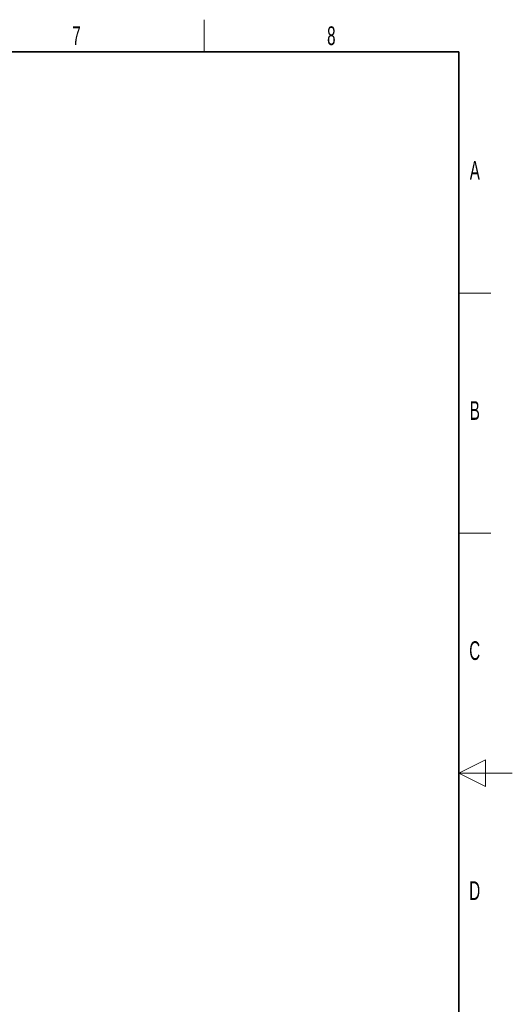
# Paper-space layout 'Blatt2' of a CAD drawing. Header units: millimetres. Extents: x 5 to 418, y 2 to 292.
# Tile 77 of 77: x 326 to 418, y 104 to 288. Entities that reach past the tile are written whole.
import ezdxf

# ---------------------------------------------------------------- set-up
doc = ezdxf.new("R2010")
doc.units = ezdxf.units.MM
doc.layers.add('SLD-0', color=7, linetype='Continuous')
doc.styles.add('SLDTEXTSTYLE1', font='TXT', dxfattribs={"width": 0.605})

psp = doc.layouts.new('Blatt2')

# ---------------------------------------------------------------- linework, layer by layer
at = {"layer": 'SLD-0', "lineweight": 18}
for p, q in [((360.25, 282.5), (360.25, 288.5)), ((408, 237.25), (414, 237.25)), ((408, 192.25), (414, 192.25)), ((413, 149.75), (408, 147.25)), ((413, 144.75), (413, 149.75)), ((418, 147.25), (408, 147.25)), ((408, 147.25), (413, 144.75))]:
    psp.add_line(p, q, dxfattribs=at)
at = {"layer": 'SLD-0', "lineweight": 35}
for p, q in [((408, 282.5), (26, 282.5)), ((408, 12), (408, 282.5))]:
    psp.add_line(p, q, dxfattribs=at)

# ---------------------------------------------------------------- texts
at = {"layer": 'SLD-0', "char_height": 3.5, "attachment_point": 2, "style": 'SLDTEXTSTYLE1'}
for s, insert in [('7', (336.35, 287.24)), ('8', (384.1, 287.24)), ('A', (410.98, 262)), ('B', (410.98, 217)), ('C', (410.96, 172)), ('D', (410.96, 127))]:
    psp.add_mtext(s, dxfattribs=dict(at, insert=insert))

doc.saveas('drawing.dxf')
